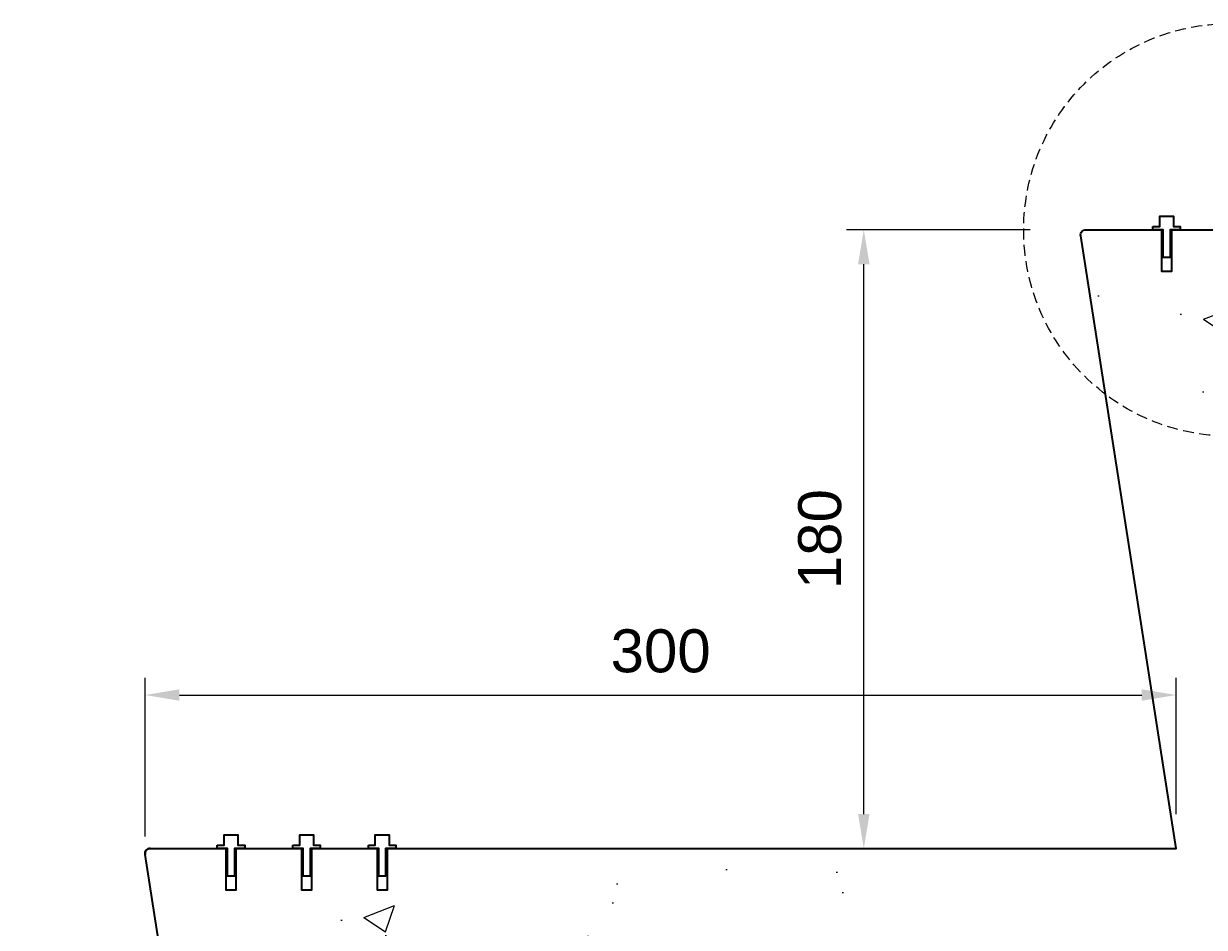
# Model space of a CAD drawing. Header units: millimetres. Extents: x -347 to 646, y -989 to 80.
# Tile 2 of 4: x -58 to 285, y -454 to -191. Entities that reach past the tile are written whole.
import ezdxf

# ---------------------------------------------------------------- set-up
doc = ezdxf.new("R2010")
doc.units = ezdxf.units.MM
doc.linetypes.add('HIDDEN2', pattern=[4.7625, 3.175, -1.5875])
for name, color, linetype, lineweight in [('FS-DETAIL', 3, 'Continuous', 35), ('FS-DETAIL-HATCH', 253, 'Continuous', 13), ('FS-DETAIL-THIN', 8, 'Continuous', 18), ('FS-DIM', 14, 'Continuous', 15)]:
    doc.layers.add(name, color=color, linetype=linetype, lineweight=lineweight)
doc.styles.add('Arial', font='arial.ttf', dxfattribs={"height": 2.5})
doc.dimstyles.new('Diagonal_2.5mm Arial', dxfattribs={"dimtxt": 2.5, "dimasz": 2, "dimexe": 1, "dimexo": 2, "dimgap": 1, "dimtad": 0, "dimdec": 0, "dimzin": 0, "dimdsep": 46, "dimtxsty": 'Arial', "dimcen": 2, "dimdle": 4, "dimclrd": 256, "dimclre": 256, "dimclrt": 50, "dimaunit": 1, "dimadec": 0, "dimazin": 0, "dimtfac": 1, "dimtdec": 0, "dimtix": 1, "dimtmove": 2, "dimatfit": 3, "dimfxl": 1, "dimtvp": 1, "dimtolj": 1, "dimtzin": 0, "dimarcsym": 0})

# ---------------------------------------------------------------- blocks, each defined once
blk = doc.blocks.new('*D0')
at = {"layer": 'Defpoints', "color": 0}
for p in [(277.14, -386.84), (277.14, -431.5), (-22.86, -438)]:
    blk.add_point(p, dxfattribs=at)
at = {"layer": 'FS-DIM', "lineweight": -2}
for p, q in [((-22.86, -428), (-22.86, -381.84)), ((277.14, -421.5), (277.14, -381.84)), ((-12.86, -386.84), (267.14, -386.84))]:
    blk.add_line(p, q, dxfattribs=at)
at = {"layer": 'FS-DIM'}
for points in [[(-12.86, -385.18), (-12.86, -388.51), (-22.86, -386.84)], [(267.14, -385.18), (267.14, -388.51), (277.14, -386.84)]]:
    blk.add_solid(points, dxfattribs=at)
at = {"layer": 'FS-DIM', "color": 50, "insert": (127.14, -374.07), "char_height": 12.5, "attachment_point": 5, "style": 'Arial'}
blk.add_mtext('\\A1;300', dxfattribs=at)
blk = doc.blocks.new('*D1')
at = {"layer": 'Defpoints', "color": 0}
for p in [(186.25, -251.5), (244.61, -251.5), (217.14, -431.5)]:
    blk.add_point(p, dxfattribs=at)
at = {"layer": 'FS-DIM', "lineweight": -2}
for p, q in [((234.61, -251.5), (181.25, -251.5)), ((186.25, -421.5), (186.25, -261.5)), ((207.14, -431.5), (181.25, -431.5))]:
    blk.add_line(p, q, dxfattribs=at)
at = {"layer": 'FS-DIM'}
for points in [[(184.59, -261.5), (187.92, -261.5), (186.25, -251.5)], [(184.59, -421.5), (187.92, -421.5), (186.25, -431.5)]]:
    blk.add_solid(points, dxfattribs=at)
at = {"layer": 'FS-DIM', "color": 50, "insert": (173.49, -341.5), "char_height": 12.5, "attachment_point": 5, "rotation": 90, "style": 'Arial'}
blk.add_mtext('\\A1;180', dxfattribs=at)
blk = doc.blocks.new('FS_SMI502')
at = {"layer": 'FS-DETAIL', "color": 0}
blk.add_lwpolyline([(-4, 1), (-2, 1), (-2, 4), (2, 4), (2, 1), (4, 1), (4, 0), (1, 0), (1, -8), (-1, -8), (-1, 0), (-4, 0)], close=True, dxfattribs=at)

msp = doc.modelspace()

# ---------------------------------------------------------------- hatches: boundary and pattern name
at = {"layer": 'FS-DETAIL-HATCH'}
h = msp.add_hatch(dxfattribs=at)
h.set_pattern_fill('AR-CONC', color=256, scale=0.5)
h.paths.add_polyline_path([(594.56, -370), (619.56, -370), (619.56, -314.28), (592.89, -310.89), (646.22, -304.11), (619.56, -300.72), (619.56, -251.5), (338.34, -251.5), (338.34, -251.52), (335.34, -251.52), (335.34, -259.52), (333.34, -259.52), (333.34, -251.52), (330.34, -251.52), (308.34, -251.5), (308.34, -251.52), (305.34, -251.52), (305.34, -259.52), (303.34, -259.52), (303.34, -251.52), (300.34, -251.52), (278.34, -251.5), (278.34, -251.52), (275.34, -251.52), (275.34, -259.52), (273.34, -259.52), (273.34, -251.52), (270.34, -251.52), (250.84, -251.5, 0.460546), (249.36, -253.23), (277.14, -431.5), (66.12, -431.5), (66.12, -431.52), (63.12, -431.52), (63.12, -439.52), (61.12, -439.52), (61.12, -431.52), (58.12, -431.52), (36.12, -431.5), (36.12, -431.52), (33.12, -431.52), (33.12, -439.52), (31.12, -439.52), (31.12, -431.52), (28.12, -431.52), (6.12, -431.5), (6.12, -431.52), (3.12, -431.52), (3.12, -439.52), (1.12, -439.52), (1.12, -431.52), (-1.88, -431.52), (-21.38, -431.5, 0.460546), (-22.86, -433.23), (4.92, -611.5), (-209.14, -611.5), (-209.14, -611.52), (-212.14, -611.52), (-212.14, -619.52), (-214.14, -619.52), (-214.14, -611.52), (-217.14, -611.52), (-239.14, -611.5), (-239.14, -611.52), (-242.14, -611.52), (-242.14, -619.52), (-244.14, -619.52), (-244.14, -611.52), (-247.14, -611.52), (-269.14, -611.5), (-269.14, -611.52), (-272.14, -611.52), (-272.14, -619.52), (-274.14, -619.52), (-274.14, -611.52), (-277.14, -611.52), (-296.64, -611.5, 0.460546), (-298.13, -613.23), (-270.35, -791.5), (-320.37, -791.5), (-320.37, -858.93), (-293.7, -862.32), (-347.03, -869.1), (-320.37, -872.49), (-320.37, -928.21), (-242.24, -928.21)])

# ---------------------------------------------------------------- linework, layer by layer
at = {"layer": 'FS-DETAIL', "flags": 128}
msp.add_lwpolyline([(4.92, -611.5), (-22.86, -433.23, -0.460253), (-21.38, -431.5), (0.62, -431.5), (0.62, -443.52), (3.62, -443.52), (3.62, -431.5), (22.62, -431.5), (22.62, -443.52), (25.62, -443.52), (25.62, -431.5), (44.62, -431.5), (44.62, -443.52), (47.62, -443.52), (47.62, -431.5), (277.14, -431.5), (249.36, -253.23, -0.460253), (250.84, -251.5), (272.84, -251.5), (272.84, -263.52), (275.84, -263.52), (275.84, -251.5), (294.84, -251.5)], format="xyb", dxfattribs=at)
at = {"layer": 'FS-DETAIL'}
msp.add_arc((-21.38, -433), 1.5, 90, 188.8576, dxfattribs=at)
at = {"layer": 'FS-DETAIL-THIN', "linetype": 'HIDDEN2'}
msp.add_circle((292.77, -251.5), 60, dxfattribs=at)

# ---------------------------------------------------------------- block references
at = {"layer": 'FS-DETAIL-THIN'}
for p in [(274.34, -251.5), (2.12, -431.5), (24.12, -431.5), (46.12, -431.5)]:
    msp.add_blockref('FS_SMI502', p, dxfattribs=at)

# ---------------------------------------------------------------- dimensions: what is measured, and where the dimension line sits
at = {"layer": 'FS-DIM'}
dim = msp.add_linear_dim(base=(186.25, -251.5), p1=(217.14, -431.5), p2=(244.61, -251.5), angle=90, dimstyle='Diagonal_2.5mm Arial', override={"dimdec": 0}, dxfattribs=at)
dim.commit()
dim.dimension.update_dxf_attribs({"geometry": '*D1', "text_midpoint": (173.49, -341.5)})
dim = msp.add_linear_dim(base=(277.14, -386.84), p1=(-22.86, -438), p2=(277.14, -431.5), dimstyle='Diagonal_2.5mm Arial', override={"dimdec": 0}, dxfattribs=at)
dim.commit()
dim.dimension.update_dxf_attribs({"geometry": '*D0', "text_midpoint": (127.14, -374.07)})

doc.saveas('drawing.dxf')
